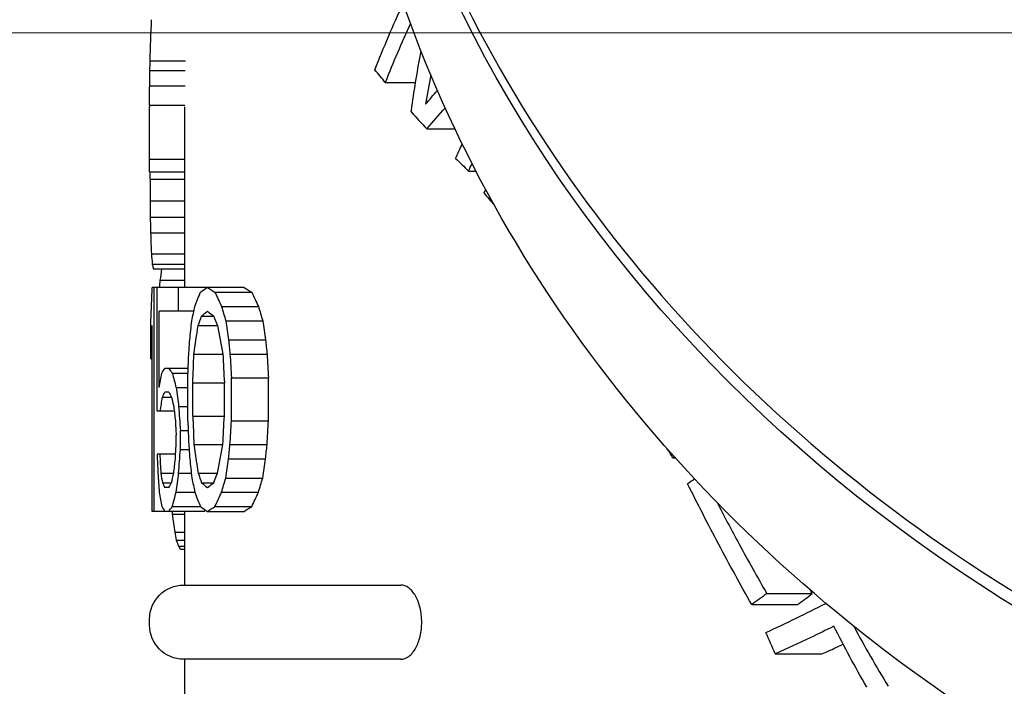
# Model space of a CAD drawing. Header units: inches. Extents: x 1 to 669, y 0 to 417.
# Tile 210 of 256: x 290.61 to 292.28, y 234.51 to 235.64. Entities that reach past the tile are written whole.
import ezdxf

# ---------------------------------------------------------------- set-up
doc = ezdxf.new("R2010")
doc.units = ezdxf.units.IN
doc.header["$LTSCALE"] = 12
doc.header["$MEASUREMENT"] = 0
doc.header["$PDMODE"] = 1
doc.layers.get('Defpoints').update_dxf_attribs({"linetype": 'CONTINUOUS'})
doc.layers.add('D', color=2, linetype='CONTINUOUS')
doc.layers.add('X', color=1, linetype='CONTINUOUS')
doc.styles.get("Standard").update_dxf_attribs({"font": 'SIMPLEX.SHX', "width": 0.875})
doc.dimstyles.new('STANDARD$0', dxfattribs={"dimscale": 32, "dimtxt": 0.09375, "dimasz": 0.0625, "dimexe": 0.03125, "dimexo": 0.03125, "dimgap": 0.03125, "dimtad": 1, "dimtih": 1, "dimtoh": 1, "dimdec": 4, "dimzin": 12, "dimdsep": 46, "dimlunit": 5, "dimtxsty": 'Standard', "dimcen": -0.03125, "dimclrd": 256, "dimclre": 256, "dimclrt": 256, "dimadec": 0, "dimazin": 0, "dimtfac": 0.875, "dimtdec": 4, "dimtofl": 0, "dimtmove": 0, "dimatfit": 3, "dimfxl": 1, "dimtolj": 1, "dimtzin": 12, "dimlwd": 13, "dimlwe": 13, "dimarcsym": 0})

# ---------------------------------------------------------------- blocks, each defined once
blk = doc.blocks.new('*D64')
at = {"layer": 'D', "linetype": 'ByBlock', "lineweight": 13, "transparency": 16777216}
for p, q in [((302.9976, 235.621), (286.0479, 235.621)), ((287.0479, 233.621), (287.0479, 230.621)), ((287.0479, 222.621), (287.0479, 225.621)), ((302.9976, 220.621), (286.0479, 220.621))]:
    blk.add_line(p, q, dxfattribs=at)
at = {"layer": 'D', "transparency": 16777216}
for points in [[(286.7146, 233.621), (287.3812, 233.621), (287.0479, 235.621)], [(286.7146, 222.621), (287.3812, 222.621), (287.0479, 220.621)]]:
    blk.add_solid(points, dxfattribs=at)
at = {"layer": 'Defpoints', "color": 0, "transparency": 16777216}
for p in [(287.0479, 235.621), (303.9976, 235.621), (303.9976, 220.621)]:
    blk.add_point(p, dxfattribs=at)
at = {"layer": 'D', "transparency": 16777216, "insert": (287.0479, 228.121), "char_height": 3, "attachment_point": 5}
blk.add_mtext('\\A1;15', dxfattribs=at)

msp = doc.modelspace()

# ---------------------------------------------------------------- linework, layer by layer
at = {"layer": 'X', "extrusion": (-1, 4.93038e-32, -2.22045e-16)}
for p, q in [((290.83291, 235.57368), (290.89293, 235.57368)), ((290.83253, 235.55698), (290.89254, 235.55698)), ((290.83211, 235.53094), (290.89212, 235.53094)), ((291.23198, 235.53686), (291.28344, 235.53686)), ((290.83191, 235.49809), (290.89191, 235.49809)), ((290.89191, 235.18897), (290.89191, 235.49547)), ((290.83191, 235.38494), (290.83191, 235.47266)), ((291.30244, 235.45808), (291.3501, 235.45808)), ((290.83191, 235.40684), (290.89191, 235.40684)), ((290.83191, 235.38494), (290.89191, 235.38494)), ((290.83279, 235.37255), (290.8328, 235.33563)), ((290.83279, 235.37255), (290.89191, 235.37255)), ((291.37332, 235.38646), (291.38571, 235.38646)), ((290.8328, 235.33563), (290.89191, 235.33563)), ((290.83305, 235.30832), (290.89191, 235.30832)), ((290.83363, 235.28137), (290.89191, 235.28137)), ((290.83513, 235.24594), (290.89191, 235.24594)), ((290.83654, 235.2286), (290.89191, 235.2286)), ((290.8382, 235.22049), (290.89191, 235.22049)), ((290.99219, 235.18897), (290.8365, 235.18897)), ((290.83947, 234.80897), (290.83947, 235.18897)), ((290.84459, 234.97876), (290.84459, 235.18897)), ((290.85018, 235.20122), (290.89191, 235.20122)), ((290.88129, 235.14855), (290.88129, 235.18897)), ((290.9429, 235.18089), (291.00521, 235.18089)), ((290.95415, 235.15663), (291.0167, 235.15663)), ((290.84847, 235.01919), (290.84847, 235.14855)), ((290.9071, 235.14855), (290.84847, 235.14855)), ((290.92016, 235.14046), (290.94072, 235.14046)), ((290.83426, 235.0677), (290.83426, 235.13238)), ((290.8365, 234.80897), (290.8365, 235.12429)), ((290.91443, 235.12429), (290.94733, 235.12429)), ((290.96117, 235.13238), (291.02388, 235.13238)), ((290.96598, 235.10004), (291.02878, 235.10004)), ((290.9071, 235.07578), (290.95647, 235.07578)), ((290.96841, 235.07578), (291.03127, 235.07578)), ((290.83426, 235.0677), (290.8365, 235.0677)), ((290.89743, 235.05153), (290.85778, 235.05153)), ((290.87045, 235.04344), (290.8971, 235.04344)), ((290.89676, 234.96259), (290.89676, 235.03536)), ((290.90532, 234.97067), (290.90532, 235.02727)), ((290.90532, 235.02727), (290.95881, 235.02727)), ((290.95881, 234.97067), (290.95881, 235.02727)), ((290.97087, 234.96259), (290.97087, 235.03536)), ((290.97087, 235.03536), (291.03379, 235.03536)), ((291.03379, 234.96259), (291.03379, 235.03536)), ((290.85381, 235.00302), (290.8692, 235.00302)), ((290.86438, 235.0111), (290.85778, 235.0111)), ((290.87706, 235.01919), (290.89676, 235.01919)), ((290.88129, 234.98684), (290.89676, 234.98684)), ((290.87391, 234.97876), (290.84459, 234.97876)), ((290.90532, 234.97067), (290.95881, 234.97067)), ((290.97087, 234.96259), (291.03379, 234.96259)), ((290.87706, 234.92216), (290.87706, 234.93833)), ((290.88421, 234.91408), (290.88421, 234.94642)), ((290.88421, 234.94642), (290.89743, 234.94642)), ((290.9071, 234.92216), (290.95647, 234.92216)), ((290.96841, 234.92216), (291.03127, 234.92216)), ((290.87615, 234.90599), (290.84459, 234.90599)), ((290.88421, 234.91408), (290.89899, 234.91408)), ((290.96598, 234.89791), (291.02878, 234.89791)), ((291.72019, 234.89963), (291.72418, 234.89963)), ((290.85104, 234.87365), (290.87303, 234.87365)), ((290.88129, 234.87365), (290.9027, 234.87365)), ((290.91443, 234.87365), (290.94733, 234.87365)), ((290.85381, 234.85748), (290.8692, 234.85748)), ((290.92016, 234.85748), (290.94072, 234.85748)), ((290.96117, 234.86557), (291.02388, 234.86557)), ((290.86438, 234.8494), (290.85778, 234.8494)), ((290.87706, 234.84131), (290.9089, 234.84131)), ((290.95415, 234.84131), (291.0167, 234.84131)), ((290.92503, 234.80897), (290.8365, 234.80897)), ((290.87045, 234.81706), (290.91822, 234.81706)), ((290.87048, 234.80402), (290.89191, 234.80402)), ((290.89191, 234.68397), (290.89191, 234.80897)), ((290.93016, 234.80897), (290.99219, 234.80897)), ((290.9429, 234.81706), (291.00521, 234.81706)), ((290.87458, 234.77362), (290.89191, 234.77362)), ((290.87721, 234.76006), (290.89191, 234.76006)), ((290.88095, 234.74976), (290.89191, 234.74976)), ((290.88424, 234.74507), (290.89191, 234.74507)), ((290.88991, 234.68397), (291.25846, 234.68397)), ((291.8794, 234.66946), (291.95657, 234.66946)), ((291.85379, 234.65075), (291.93158, 234.65075)), ((290.83191, 234.61597), (290.83191, 234.62597)), ((291.25846, 234.55797), (290.88991, 234.55797)), ((290.89191, 234.30797), (290.89191, 234.55797)), ((291.89376, 234.56698), (291.973, 234.56698))]:
    msp.add_line(p, q, dxfattribs=at)
at = {"layer": 'X', "extrusion": (2.22045e-16, -1.09476e-47, -1)}
for centre, start, end in [((-290.88991, 234.62597), 0, 90), ((-290.88991, 234.61597), 270, 360)]:
    msp.add_arc(centre, 0.058, start, end, dxfattribs=at)
at = {"layer": 'X', "extrusion": (2.22045e-16, 0, -1)}
for centre, major_axis, ratio, start_param, end_param in [((293.89191, 236.58922), (2.75, 0), 0.8660254, 0, 3.1473789), ((293.89191, 234.83193), (-2.81627, 0), 0.8322135, 0.3151269, 0.3661114), ((307.29247, 235.4955), (-16.46056, 0), 0.4310219, 0.0086655, 0.0110197), ((300.41176, 235.49547), (-9.57986, 0), 0.5651582, 0.0004829, 0.0065503), ((300.41217, 235.47266), (-9.58026, 0), 0.8249826, 0, 0.0028864), ((298.22159, 234.98961), (-7.38968, 0.00001), 0.7659742, 0.0252223, 0.0352256), ((305.80294, 233.83611), (-14.96912, 0), 0.8981383, 0.0941506, 0.0965671), ((300.53228, 234.08068), (-9.69826, 0.00006), 0.8373797, 0.122834, 0.128855), ((296.70603, 234.00327), (-5.87025, 0.00001), 0.7145107, 0.2011538, 0.2070593), ((293.96988, 234.67831), (-3.07781, 0), 0.1677995, 0.2557667, 0.2719832), ((297.63726, 236.81572), (-6.22139, 0), 0.9404169, -0.3945083, -0.3877709)]:
    msp.add_ellipse(centre, major_axis=major_axis, ratio=ratio, start_param=start_param, end_param=end_param, dxfattribs=at)
at = {"layer": 'X', "extrusion": (2.22045e-16, 3.08149e-33, -1)}
msp.add_ellipse((293.89484, 235.49528), major_axis=(-3.05626, 0.20221), ratio=0.9995194, start_param=-0.0404851, end_param=-0.0177375, dxfattribs=at)
at = {"layer": 'X'}
for centre, major_axis, ratio, start_param, end_param in [((293.89191, 234.81044), (-2.79949, 0), 0.8322135, -0.3626941, -0.3170818), ((293.89191, 235.10383), (-2.62354, 0), 0.9685903, -0.1763876, -0.1564793), ((293.89191, 235.48819), (-3.05997, 0), 0.8249826, -0.0039223, -0.0028864), ((294.72781, 236.45324), (3.86711, 0.00003), 0.5544582, -2.6739791, -2.6589542), ((294.65923, 236.43268), (3.78915, 0.00002), 0.5544572, -2.6320822, -2.6203288), ((295.05398, 236.63164), (4.16097, 0.00003), 0.6447774, -2.6432256, -2.6342649), ((300.05003, 235.42706), (-9.21812, 0), 0.8175299, 0.0157575, 0.0193335), ((296.60166, 235.37803), (-5.76975, 0), 0.6857437, 0.0244327, 0.0333912), ((295.05919, 235.33269), (-4.22728, 0), 0.5262129, 0.0390066, 0.0468104), ((294.15026, 235.27762), (-3.31835, 0), 0.2797213, 0.0528403, 0.0615959), ((293.97178, 235.31964), (-3.13973, 0), 0.1677995, 0.2506336, 0.2665078), ((293.96988, 235.31963), (-3.07781, 0), 0.1677995, 0.2557667, 0.2719832), ((294.91452, 235.67087), (-4.08084, -0.00001), 0.5224776, 0.2318731, 0.2435784), ((294.88957, 235.67045), (-3.99577, -0.00001), 0.5224776, 0.2366946, 0.2486636), ((296.70603, 235.99468), (-5.87024, -0.00001), 0.7145106, 0.2011538, 0.2070593), ((296.63623, 235.99321), (-5.7402, -0.00001), 0.7145106, 0.2054089, 0.2114536), ((294.00705, 235.30523), (-3.17494, 0), 0.2001236, 0.2491584, 0.2623111), ((295.16015, 235.67838), (-4.32633, -0.00001), 0.5627911, 0.2227617, 0.2295765), ((300.26115, 236.3296), (-9.42439, -0.00007), 0.8373795, 0.1533201, 0.1595431), ((305.08029, 236.80665), (-14.24165, -0.00004), 0.8981378, 0.1312685, 0.1338193), ((304.79986, 236.80168), (-13.90079, -0.00004), 0.8981379, 0.1341043, 0.1367186), ((294.01515, 235.14225), (-3.18322, 0), 0.2001234, 0.1428953, 0.1557299), ((294.99444, 235.33784), (-4.1623, -0.00001), 0.522477, 0.1357884, 0.1470543), ((294.08462, 235.12445), (-3.25268, 0), 0.2473833, 0.1413336, 0.1514901), ((295.25658, 235.32459), (-4.42443, 0), 0.5627909, 0.1295071, 0.1360587), ((299.30707, 235.71787), (-8.47446, -0.00002), 0.8060045, 0.1024658, 0.1072267), ((300.77826, 235.73777), (-9.94574, 0), 0.8373794, 0.0902875, 0.0932122), ((312.86175, 236.34421), (-22.02875, 0), 0.9311284, 0.066224, 0.0681993), ((300.53228, 235.91727), (-9.69826, -0.00006), 0.8373796, 0.122834, 0.1288551), ((306.49103, 235.47038), (-15.65905, 0), 0.898138, 0.0401404, 0.0424419), ((306.43115, 235.56498), (-15.59911, 0), 0.8981383, 0.047054, 0.049365), ((305.80295, 236.16183), (-14.96912, 0), 0.8981383, 0.0941506, 0.0965671), ((299.48089, 235.27151), (-8.64891, 0), 0.8060046, 0.057104, 0.0617514), ((295.28207, 235.10526), (-4.45009, 0), 0.5627909, 0.0926092, 0.0990955), ((295.19496, 235.34571), (-4.36194, 0), 0.5627911, 0.193498, 0.2002147), ((294.08673, 234.95069), (-3.25481, 0), 0.2473831, 0.1160158, 0.1261312), ((296.85661, 235.52115), (-6.02334, -0.00001), 0.7145106, 0.1529218, 0.1586267), ((294.00826, 235.00614), (-3.17618, 0), 0.2001233, 0.2360547, 0.2491584), ((290.25102, 235.25681), (-1.80486, -0.12716), 0.4739855, -3.7714735, -3.7601127), ((295.01994, 235.03544), (-4.18799, 0), 0.522477, 0.0888318, 0.0999664), ((294.9514, 235.2531), (-4.11861, -0.00001), 0.522477, 0.1925453, 0.2040423), ((294.01664, 234.89003), (-3.18472, 0), 0.2001233, 0.1147494, 0.1275289), ((313.12969, 236.01544), (-22.29719, 0), 0.9311605, 0.0581416, 0.0583804), ((298.26638, 235.38529), (-7.43399, -0.00001), 0.773352, 0.1012768, 0.106593), ((293.97279, 234.93968), (-3.14077, 0), 0.1677995, 0.2348289, 0.2506336), ((296.18785, 235.21869), (-5.35552, 0), 0.6628273, 0.1257092, 0.1295622), ((294.5908, 235.01512), (-3.75868, 0), 0.4394174, 0.1550534, 0.1613684), ((294.09258, 234.89272), (-3.26059, 0), 0.2539725, 0.1735125, 0.1792641), ((289.8988, 235.27054), (2.41909, 0), 0.4726141, -0.5729397, -0.5535911), ((290.16793, 235.28196), (-2.37443, -0.04255), 0.4269277, -3.9161046, -3.8522641), ((293.24916, 235.30677), (0.82577, -1.62366), 0.7709946, -1.5359799, -1.4713992), ((289.32983, 235.23555), (3.29461, 0.00015), 0.3399944, -0.6397196, -0.6342202)]:
    msp.add_ellipse(centre, major_axis=major_axis, ratio=ratio, start_param=start_param, end_param=end_param, dxfattribs=at)
at = {"layer": 'X', "extrusion": (2.22045e-16, -1.12104e-44, -1)}
msp.add_ellipse((293.89191, 235.13853), major_axis=(-2.6404, 0), ratio=0.973003, start_param=0.1393852, end_param=0.1766509, dxfattribs=at)
at = {"layer": 'X', "extrusion": (2.22045e-16, -1.07852e-32, -1)}
msp.add_ellipse((293.89572, 235.49527), major_axis=(-3.0594, 0.1644), ratio=0.999377, start_param=-0.0420682, end_param=-0.0335611, dxfattribs=at)
at = {"layer": 'X', "extrusion": (2.22045e-16, -1.79366e-43, -1)}
msp.add_ellipse((293.89191, 236.22188), major_axis=(-2.93287, 0), ratio=0.5544553, start_param=-0.4348345, end_param=-0.4203149, dxfattribs=at)
at = {"layer": 'X', "extrusion": (2.22045e-16, 1.12104e-44, -1)}
msp.add_ellipse((293.89191, 234.71577), major_axis=(2.89985, 0), ratio=0.6025388, start_param=-2.6762369, end_param=-2.6611291, dxfattribs=at)
at = {"layer": 'X', "extrusion": (2.22045e-16, -1.09476e-47, -1)}
msp.add_ellipse((293.89191, 228.79432), major_axis=(0, 12.90071), ratio=0.2371962, start_param=-1.0253941, end_param=-1.0246006, dxfattribs=at)
at = {"layer": 'X', "extrusion": (2.22045e-16, -5.47382e-47, -1)}
msp.add_ellipse((293.89191, 234.27363), major_axis=(3.06, 0), ratio=0.7264731, start_param=-2.5796707, end_param=-2.5607804, dxfattribs=at)
at = {"layer": 'X', "extrusion": (2.22045e-16, 1.2326e-32, -1)}
for centre, major_axis, ratio, start_param, end_param in [((299.36351, 227.19453), (-6.51542, 10.02421), 0.555152, -0.3445363, -0.3409087), ((305.82676, 262.58502), (-12.70932, -29.01085), 0.2586711, 0.1844762, 0.1851642)]:
    msp.add_ellipse(centre, major_axis=major_axis, ratio=ratio, start_param=start_param, end_param=end_param, dxfattribs=at)
at = {"layer": 'X', "extrusion": (2.22045e-16, 2.46519e-32, -1)}
msp.add_ellipse((300.42966, 225.79244), major_axis=(-7.63927, 11.31582), ratio=0.5198253, start_param=-0.305981, end_param=-0.3042165, dxfattribs=at)
at = {"layer": 'X', "extrusion": (2.22045e-16, -2.18953e-47, -1)}
msp.add_ellipse((293.89191, 233.24528), major_axis=(0, 3.62759), ratio=0.8435356, start_param=-0.9520914, end_param=-0.9502048, dxfattribs=at)
at = {"layer": 'X', "extrusion": (2.22045e-16, 4.32582e-36, -1)}
msp.add_ellipse((295.69533, 234.94357), major_axis=(-4.86333, 0.00003), ratio=0.6132526, start_param=0.0864875, end_param=0.0929731, dxfattribs=at)
at = {"layer": 'X', "extrusion": (2.22045e-16, 1.83671e-40, -1)}
for centre, major_axis, ratio, start_param, end_param in [((297.84736, 234.82071), (-7.01537, 0), 0.7536229, 0.0697112, 0.0720338), ((290.04846, 235.45125), (-1.91339, 0), 0.5926445, -2.6357549, -2.6335594)]:
    msp.add_ellipse(centre, major_axis=major_axis, ratio=ratio, start_param=start_param, end_param=end_param, dxfattribs=at)
at = {"layer": 'X', "extrusion": (2.22045e-16, -2.58609e-37, -1)}
msp.add_ellipse((293.97279, 235.05826), major_axis=(-3.14077, 0), ratio=0.1677995, start_param=0.2348289, end_param=0.2506336, dxfattribs=at)
at = {"layer": 'X', "extrusion": (2.22045e-16, 1.41059e-36, -1)}
msp.add_ellipse((294.9514, 234.74484), major_axis=(-4.11861, 0.00001), ratio=0.522477, start_param=0.1925453, end_param=0.2040423, dxfattribs=at)
at = {"layer": 'X', "extrusion": (2.22045e-16, -5.17218e-37, -1)}
msp.add_ellipse((296.85661, 234.47679), major_axis=(-6.02334, 0.00001), ratio=0.7145105, start_param=0.1529218, end_param=0.1586267, dxfattribs=at)
at = {"layer": 'X', "extrusion": (2.22045e-16, -2.82119e-37, -1)}
msp.add_ellipse((295.19496, 234.65224), major_axis=(-4.36194, 0), ratio=0.5627911, start_param=0.193498, end_param=0.2002147, dxfattribs=at)
at = {"layer": 'X', "extrusion": (2.22045e-16, 2.35099e-38, -1)}
msp.add_ellipse((294.00826, 234.99181), major_axis=(-3.17618, 0), ratio=0.2001233, start_param=0.2360547, end_param=0.2491584, dxfattribs=at)
at = {"layer": 'X', "extrusion": (2.22045e-16, 9.40395e-38, -1)}
for centre, major_axis, ratio, start_param, end_param in [((298.22159, 234.92493), (-7.38968, 0.00001), 0.7659744, 0.0252223, 0.0352256), ((299.30707, 234.14263), (-8.47446, 0.00002), 0.8060045, 0.1024658, 0.1072267), ((294.88957, 234.3275), (-3.99577, 0.00001), 0.5224776, 0.2366946, 0.2486636)]:
    msp.add_ellipse(centre, major_axis=major_axis, ratio=ratio, start_param=start_param, end_param=end_param, dxfattribs=at)
at = {"layer": 'X', "extrusion": (2.22045e-16, 1.41059e-37, -1)}
msp.add_ellipse((295.01994, 234.82506), major_axis=(-4.18799, 0), ratio=0.5224769, start_param=0.0888318, end_param=0.0999664, dxfattribs=at)
at = {"layer": 'X', "extrusion": (2.22045e-16, 4.59177e-41, -1)}
for centre, major_axis, ratio, start_param, end_param in [((294.01664, 234.97047), (-3.18472, 0), 0.2001233, 0.1147494, 0.1275289), ((294.01515, 234.71825), (-3.18322, 0), 0.2001234, 0.1428953, 0.1557299)]:
    msp.add_ellipse(centre, major_axis=major_axis, ratio=ratio, start_param=start_param, end_param=end_param, dxfattribs=at)
at = {"layer": 'X', "extrusion": (2.22045e-16, -4.70198e-38, -1)}
msp.add_ellipse((295.65214, 234.72441), major_axis=(-4.82016, 0), ratio=0.608077, start_param=0.086886, end_param=0.0951958, dxfattribs=at)
at = {"layer": 'X', "extrusion": (2.22045e-16, -2.86986e-42, -1)}
msp.add_ellipse((294.08673, 234.90981), major_axis=(-3.25481, 0), ratio=0.2473831, start_param=0.1160158, end_param=0.1261312, dxfattribs=at)
at = {"layer": 'X', "extrusion": (2.22045e-16, 7.52316e-37, -1)}
msp.add_ellipse((300.26115, 233.66835), major_axis=(-9.42438, 0.00007), ratio=0.8373794, start_param=0.1533201, end_param=0.1595431, dxfattribs=at)
at = {"layer": 'X', "extrusion": (2.22045e-16, 1.46937e-39, -1)}
msp.add_ellipse((312.86175, 233.51629), major_axis=(-22.02875, 0), ratio=0.9311284, start_param=0.066224, end_param=0.0681993, dxfattribs=at)
at = {"layer": 'X', "extrusion": (2.22045e-16, -1.83671e-40, -1)}
for centre, major_axis, ratio, start_param, end_param in [((300.77827, 234.12273), (-9.94574, 0), 0.8373794, 0.0902875, 0.0932122), ((295.25658, 234.53591), (-4.42443, 0), 0.5627909, 0.1295071, 0.1360587)]:
    msp.add_ellipse(centre, major_axis=major_axis, ratio=ratio, start_param=start_param, end_param=end_param, dxfattribs=at)
at = {"layer": 'X', "extrusion": (2.22045e-16, -9.40395e-38, -1)}
msp.add_ellipse((305.0803, 233.19129), major_axis=(-14.24165, 0.00004), ratio=0.8981379, start_param=0.1312685, end_param=0.1338192, dxfattribs=at)
at = {"layer": 'X', "extrusion": (2.22045e-16, 4.70198e-37, -1)}
msp.add_ellipse((304.79986, 233.19627), major_axis=(-13.90079, 0.00004), ratio=0.8981379, start_param=0.1341043, end_param=0.1367186, dxfattribs=at)
at = {"layer": 'X', "extrusion": (2.22045e-16, 4.70198e-38, -1)}
for centre, major_axis, ratio, start_param, end_param in [((295.16015, 234.31957), (-4.32633, 0.00001), 0.5627911, 0.2227617, 0.2295765), ((294.00705, 234.69272), (-3.17494, 0), 0.2001236, 0.2491584, 0.2623111)]:
    msp.add_ellipse(centre, major_axis=major_axis, ratio=ratio, start_param=start_param, end_param=end_param, dxfattribs=at)
at = {"layer": 'X', "extrusion": (2.22045e-16, -1.72192e-41, -1)}
msp.add_ellipse((294.08462, 234.73605), major_axis=(-3.25268, 0), ratio=0.2473833, start_param=0.1413336, end_param=0.1514901, dxfattribs=at)
at = {"layer": 'X', "extrusion": (2.22045e-16, -1.50463e-36, -1)}
msp.add_ellipse((296.63623, 234.00474), major_axis=(-5.7402, 0.00001), ratio=0.7145107, start_param=0.2054089, end_param=0.2114536, dxfattribs=at)
at = {"layer": 'X', "extrusion": (2.22045e-16, -4.70198e-37, -1)}
msp.add_ellipse((294.99444, 234.52266), major_axis=(-4.1623, 0.00001), ratio=0.5224771, start_param=0.1357884, end_param=0.1470543, dxfattribs=at)
at = {"layer": 'X', "extrusion": (2.22045e-16, -1.31655e-36, -1)}
msp.add_ellipse((294.91452, 234.32708), major_axis=(-4.08084, 0.00001), ratio=0.5224776, start_param=0.2318731, end_param=0.2435784, dxfattribs=at)
at = {"layer": 'X', "extrusion": (2.22045e-16, 1.14794e-41, -1)}
msp.add_ellipse((294.01256, 234.71826), major_axis=(-3.12063, 0), ratio=0.2001234, start_param=0.1457759, end_param=0.1494531, dxfattribs=at)
at = {"layer": 'X', "extrusion": (2.22045e-16, -1.64569e-37, -1)}
msp.add_ellipse((293.97178, 234.6783), major_axis=(-3.13973, 0), ratio=0.1677995, start_param=0.2506336, end_param=0.2665078, dxfattribs=at)
at = {"layer": 'X', "extrusion": (2.22045e-16, -1.14794e-41, -1)}
msp.add_ellipse((289.91753, 235.25639), major_axis=(-2.32191, 0), ratio=0.4726141, start_param=-2.5772529, end_param=-2.5569493, dxfattribs=at)
at = {"layer": 'X', "extrusion": (2.22045e-16, -1.20371e-35, -1)}
msp.add_ellipse((288.90722, 235.32793), major_axis=(-3.7319, 0.00019), ratio=0.3400563, start_param=-2.5443207, end_param=-2.5255113, dxfattribs=at)
at = {"layer": 'X', "extrusion": (2.22045e-16, -1.2326e-32, -1)}
msp.add_ellipse((293.24404, 235.26222), major_axis=(0.82135, -1.63971), ratio=0.7682568, start_param=1.4962322, end_param=1.5603175, dxfattribs=at)
at = {"layer": 'X', "extrusion": (2.22045e-16, -3.08149e-33, -1)}
msp.add_ellipse((290.42332, 235.21296), major_axis=(2.18202, 0.12416), ratio=0.4410745, start_param=0.8193669, end_param=0.8567137, dxfattribs=at)
at = {"layer": 'X'}
for points, knots in [([(291.14191, 236.61681), (291.14191, 236.36277), (291.18908, 236.10878), (291.37297, 235.62637), (291.50974, 235.39806), (291.85918, 234.98994), (292.07196, 234.81031), (292.55206, 234.51796), (292.8194, 234.4054), (293.38151, 234.25886), (293.67622, 234.22498), (294.26313, 234.23937), (294.55522, 234.28767), (295.10716, 234.46165), (295.36693, 234.58728), (295.82765, 234.90322), (296.02859, 235.09342), (296.35106, 235.51903), (296.47268, 235.7543), (296.61041, 236.20109), (296.64191, 236.40894), (296.64191, 236.61681)], [0, 0, 0, 0, 0.3188469, 0.3188469, 0.6380559, 0.6380559, 0.9579698, 0.9579698, 1.2784145, 1.2784145, 1.59911, 1.59911, 1.9198654, 1.9198654, 2.2405332, 2.2405332, 2.5609056, 2.5609056, 2.8806959, 2.8806959, 3.1415927, 3.1415927, 3.1415927, 3.1415927]), ([(296.64191, 236.37047), (296.64191, 236.11642), (296.5949, 235.86242), (296.41171, 235.37985), (296.27538, 235.15142), (295.92691, 234.74266), (295.71449, 234.56261), (295.23492, 234.26923), (294.96766, 234.15617), (294.40547, 234.00871), (294.11058, 233.97446), (293.52316, 233.98838), (293.23072, 234.03658), (292.67804, 234.21071), (292.41787, 234.33657), (291.95651, 234.65333), (291.75527, 234.84405), (291.43261, 235.27084), (291.31095, 235.50666), (291.17335, 235.95432), (291.14191, 236.16238), (291.14191, 236.37047)], [3.1415927, 3.1415927, 3.1415927, 3.1415927, 3.459214, 3.459214, 3.7775717, 3.7775717, 4.0973792, 4.0973792, 4.4182957, 4.4182957, 4.7397419, 4.7397419, 5.0613163, 5.0613163, 5.3827059, 5.3827059, 5.7034749, 5.7034749, 6.0230312, 6.0230312, 6.2831853, 6.2831853, 6.2831853, 6.2831853]), ([(291.85379, 234.65075), (291.83471, 234.68454), (291.81611, 234.71854), (291.77985, 234.78693), (291.76224, 234.82119), (291.74503, 234.85565)], [0.000001, 0.000001, 0.000001, 0.000001, 0.32629104, 0.32629104, 0.65259677, 0.65259677, 0.65259677, 0.65259677]), ([(291.79493, 234.82409), (291.80721, 234.80046), (291.81968, 234.77699), (291.84773, 234.72539), (291.86339, 234.69734), (291.8794, 234.66946)], [0.05107341, 0.05107341, 0.05107341, 0.05107341, 0.27622719, 0.27622719, 0.54720897, 0.54720897, 0.54720897, 0.54720897]), ([(291.25846, 234.55797), (291.26284, 234.55797), (291.26757, 234.55958), (291.27646, 234.56633), (291.28061, 234.57147), (291.2868, 234.58296), (291.28941, 234.58973), (291.29292, 234.60481), (291.29383, 234.6131), (291.29383, 234.62097), (291.29383, 234.62915), (291.29285, 234.63774), (291.28909, 234.65324), (291.28631, 234.66016), (291.27998, 234.67131), (291.27592, 234.67613), (291.26727, 234.68246), (291.26269, 234.68397), (291.25846, 234.68397)], [0.77385156, 0.77385156, 0.77385156, 0.77385156, 0.84339312, 0.84339312, 0.91293468, 0.91293468, 0.97289682, 0.97289682, 1.03285895, 1.03285895, 1.03285895, 1.0951493, 1.0951493, 1.15743966, 1.15743966, 1.22466783, 1.22466783, 1.29189601, 1.29189601, 1.29189601, 1.29189601])]:
    msp.add_open_spline(points, degree=3, knots=knots, dxfattribs=at)
for points in [[(290.83279, 235.37255), (290.83282, 235.37668), (290.83285, 235.38081), (290.83288, 235.38494)], [(290.8328, 235.33563), (290.83288, 235.32653), (290.83296, 235.31742), (290.83305, 235.30832)], [(290.89843, 235.07578), (290.89899, 235.08387), (290.89955, 235.09195), (290.90012, 235.10004)], [(290.96598, 235.10004), (290.96678, 235.09195), (290.9676, 235.08387), (290.96841, 235.07578)], [(291.02878, 235.10004), (291.02961, 235.09195), (291.03044, 235.08387), (291.03127, 235.07578)], [(290.89676, 235.03536), (290.89732, 235.04883), (290.89787, 235.06231), (290.89843, 235.07578)], [(290.90532, 235.02727), (290.90591, 235.04344), (290.9065, 235.05961), (290.9071, 235.07578)], [(290.95647, 235.07578), (290.95724, 235.05961), (290.95802, 235.04344), (290.95881, 235.02727)], [(290.96841, 235.07578), (290.96923, 235.06231), (290.97005, 235.04883), (290.97087, 235.03536)], [(291.03127, 235.07578), (291.03211, 235.06231), (291.03294, 235.04883), (291.03379, 235.03536)], [(290.90532, 234.97067), (290.90591, 234.9545), (290.9065, 234.93833), (290.9071, 234.92216)], [(290.95647, 234.92216), (290.95724, 234.93833), (290.95802, 234.9545), (290.95881, 234.97067)], [(290.8757, 234.96259), (290.87615, 234.9545), (290.87661, 234.94642), (290.87706, 234.93833)], [(290.89676, 234.96259), (290.89732, 234.94911), (290.89787, 234.93564), (290.89843, 234.92216)], [(290.96841, 234.92216), (290.96923, 234.93564), (290.97005, 234.94911), (290.97087, 234.96259)], [(291.03127, 234.92216), (291.03211, 234.93564), (291.03294, 234.94911), (291.03379, 234.96259)], [(290.8757, 234.89791), (290.87615, 234.90599), (290.87661, 234.91408), (290.87706, 234.92216)], [(290.89843, 234.92216), (290.89899, 234.91408), (290.89955, 234.90599), (290.90012, 234.89791)], [(290.96598, 234.89791), (290.96678, 234.90599), (290.9676, 234.91408), (290.96841, 234.92216)], [(291.02878, 234.89791), (291.02961, 234.90599), (291.03044, 234.91408), (291.03127, 234.92216)], [(291.72019, 234.89963), (291.71688, 234.90482), (291.71359, 234.91001), (291.7103, 234.9152)], [(291.98378, 234.57193), (291.99219, 234.57582), (292.00053, 234.57972), (292.00882, 234.58363)]]:
    msp.add_open_spline(points, degree=3, dxfattribs=at)

# ---------------------------------------------------------------- dimensions: what is measured, and where the dimension line sits
at = {"layer": 'D'}
dim = msp.add_linear_dim(base=(287.04791, 235.62097), p1=(303.99759, 220.62097), p2=(303.99759, 235.62097), angle=90, dimstyle='STANDARD$0', override={"dimarcsym": 1}, dxfattribs=at)
dim.commit()
dim.dimension.update_dxf_attribs({"geometry": '*D64', "text_midpoint": (287.04791, 228.12097)})

doc.saveas('drawing.dxf')
